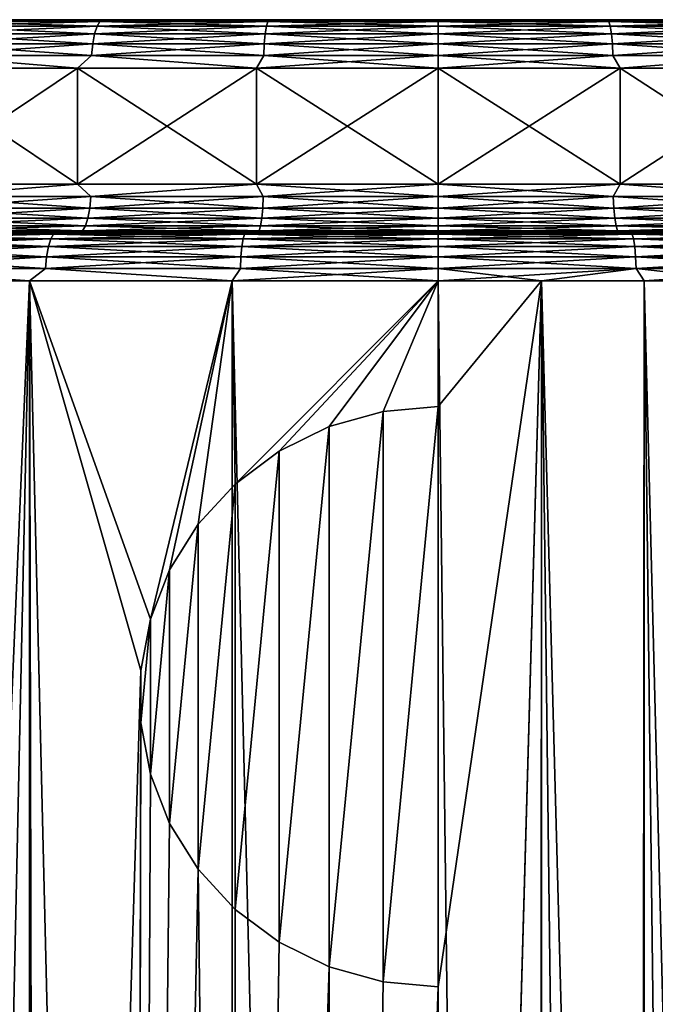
# Model space of a CAD drawing. Header units: metres. Extents: x -139 to 106, y -189 to 40.
# Tile 127 of 256: x -4.33 to 2.24, y -109.09 to -98.91. Entities that reach past the tile are written whole.
import ezdxf

# ---------------------------------------------------------------- set-up
doc = ezdxf.new("R2010")
doc.units = ezdxf.units.M
doc.layers.add('solid_153_ABGANG1_SW0003', color=7, linetype='CONTINUOUS')

msp = doc.modelspace()

# ---------------------------------------------------------------- linework, layer by layer
at = {"layer": 'solid_153_ABGANG1_SW0003'}
for points in [[(-3.501047, -98.925247, 56.083588), (-3.529933, -98.975266, 55.966393), (-5.230462, -98.975266, 56.496296)], [(-5.18766, -98.925247, 56.609158), (-3.501047, -98.925247, 56.083588), (-5.230462, -98.975266, 56.496296)], [(-5.18766, -98.925247, 83.966629), (-5.230462, -98.975266, 84.079491), (-3.529933, -98.975266, 84.609398)], [(-3.501047, -98.925247, 84.492195), (-4.657419, -98.908211, 84.019554), (-5.18766, -98.925247, 83.966629)], [(-5.18766, -98.925247, 56.609158), (-4.657405, -98.908211, 56.556232), (-3.749269, -98.908211, 56.281002)], [(-5.18766, -98.925247, 56.609158), (-3.749269, -98.908211, 56.281002), (-3.501047, -98.925247, 56.083588)], [(-3.501047, -98.925247, 84.492195), (-5.18766, -98.925247, 83.966629), (-3.529933, -98.975266, 84.609398)], [(-4.657405, -98.908211, 56.556232), (-4.657419, -98.908211, 84.019554), (-3.749282, -98.908211, 84.294777)], [(-3.501047, -98.925247, 84.492195), (-3.749282, -98.908211, 84.294777), (-4.657419, -98.908211, 84.019554)], [(-3.749269, -98.908211, 56.281002), (-4.657405, -98.908211, 56.556232), (-3.749282, -98.908211, 84.294777)], [(-3.749269, -98.908211, 56.281002), (-3.749282, -98.908211, 84.294777), (-2.824979, -98.908211, 84.51004)], [(-3.501047, -98.925247, 84.492195), (-2.824979, -98.908211, 84.51004), (-3.749282, -98.908211, 84.294777)], [(-2.824965, -98.908211, 56.065746), (-3.749269, -98.908211, 56.281002), (-2.824979, -98.908211, 84.51004)], [(-3.501047, -98.925247, 56.083588), (-3.749269, -98.908211, 56.281002), (-2.824965, -98.908211, 56.065746)], [(-1.76338, -98.925247, 55.765148), (-1.77793, -98.975266, 55.645325), (-3.529933, -98.975266, 55.966393)], [(-3.501047, -98.925247, 56.083588), (-1.76338, -98.925247, 55.765148), (-3.529933, -98.975266, 55.966393)], [(-3.501047, -98.925247, 84.492195), (-3.529933, -98.975266, 84.609398), (-1.77793, -98.975266, 84.930458)], [(-1.76338, -98.925247, 84.810638), (-2.824979, -98.908211, 84.51004), (-3.501047, -98.925247, 84.492195)], [(-3.501047, -98.925247, 56.083588), (-2.824965, -98.908211, 56.065746), (-1.888432, -98.908211, 55.911392)], [(-3.501047, -98.925247, 56.083588), (-1.888432, -98.908211, 55.911392), (-1.76338, -98.925247, 55.765148)], [(-1.76338, -98.925247, 84.810638), (-3.501047, -98.925247, 84.492195), (-1.77793, -98.975266, 84.930458)], [(-2.824965, -98.908211, 56.065746), (-2.824979, -98.908211, 84.51004), (-1.888443, -98.908211, 84.664391)], [(-1.76338, -98.925247, 84.810638), (-1.888443, -98.908211, 84.664391), (-2.824979, -98.908211, 84.51004)], [(-1.888432, -98.908211, 55.911392), (-2.824965, -98.908211, 56.065746), (-1.888443, -98.908211, 84.664391)], [(-1.888432, -98.908211, 55.911392), (-1.888443, -98.908211, 84.664391), (-0.94499, -98.908211, 84.757065)], [(-1.76338, -98.925247, 84.810638), (-0.94499, -98.908211, 84.757065), (-1.888443, -98.908211, 84.664391)], [(-0.944985, -98.908211, 55.818722), (-1.888432, -98.908211, 55.911392), (-0.94499, -98.908211, 84.757065)], [(-1.76338, -98.925247, 55.765148), (-1.888432, -98.908211, 55.911392), (-0.944985, -98.908211, 55.818722)], [(0, -98.925247, 55.658482), (0, -98.975266, 55.537781), (-1.77793, -98.975266, 55.645325)], [(-1.76338, -98.925247, 55.765148), (0, -98.925247, 55.658482), (-1.77793, -98.975266, 55.645325)], [(-1.76338, -98.925247, 84.810638), (-1.77793, -98.975266, 84.930458), (0, -98.975266, 85.03801)], [(-1.76338, -98.925247, 55.765148), (-0.944985, -98.908211, 55.818722), (0, -98.908211, 55.787891)], [(-1.76338, -98.925247, 55.765148), (0, -98.908211, 55.787891), (0, -98.925247, 55.658482)], [(0, -98.925247, 84.917305), (-0.94499, -98.908211, 84.757065), (-1.76338, -98.925247, 84.810638)], [(0, -98.925247, 84.917305), (-1.76338, -98.925247, 84.810638), (0, -98.975266, 85.03801)], [(-0.944985, -98.908211, 55.818722), (-0.94499, -98.908211, 84.757065), (0, -98.908211, 84.787895)], [(0, -98.925247, 84.917305), (0, -98.908211, 84.787895), (-0.94499, -98.908211, 84.757065)], [(-0.944985, -98.908211, 55.818722), (0, -98.908211, 84.787895), (0, -98.908211, 55.787891)], [(0.944985, -98.908211, 84.757065), (0.94499, -98.908211, 55.818722), (0, -98.908211, 55.787891)], [(0, -98.925247, 55.658482), (0, -98.908211, 55.787891), (0.94499, -98.908211, 55.818722)], [(0, -98.908211, 84.787895), (0.944985, -98.908211, 84.757065), (0, -98.908211, 55.787891)], [(1.76338, -98.925247, 55.765148), (0, -98.925247, 55.658482), (0.94499, -98.908211, 55.818722)], [(1.76338, -98.925247, 84.810638), (0.944985, -98.908211, 84.757065), (0, -98.908211, 84.787895)], [(1.76338, -98.925247, 84.810638), (0, -98.908211, 84.787895), (0, -98.925247, 84.917305)], [(1.76338, -98.925247, 55.765148), (0, -98.975266, 55.537781), (0, -98.925247, 55.658482)], [(1.76338, -98.925247, 55.765148), (1.77793, -98.975266, 55.645325), (0, -98.975266, 55.537781)], [(1.77793, -98.975266, 84.930458), (0, -98.925247, 84.917305), (0, -98.975266, 85.03801)], [(1.76338, -98.925247, 84.810638), (0, -98.925247, 84.917305), (1.77793, -98.975266, 84.930458)], [(0.944985, -98.908211, 84.757065), (1.888432, -98.908211, 84.664398), (0.94499, -98.908211, 55.818722)], [(1.76338, -98.925247, 84.810638), (1.888432, -98.908211, 84.664398), (0.944985, -98.908211, 84.757065)], [(1.888432, -98.908211, 84.664398), (1.888443, -98.908211, 55.911392), (0.94499, -98.908211, 55.818722)], [(1.76338, -98.925247, 55.765148), (0.94499, -98.908211, 55.818722), (1.888443, -98.908211, 55.911392)], [(1.76338, -98.925247, 55.765148), (1.888443, -98.908211, 55.911392), (2.824979, -98.908211, 56.065746)], [(1.76338, -98.925247, 55.765148), (2.824979, -98.908211, 56.065746), (3.501047, -98.925247, 56.083588)], [(3.501047, -98.925247, 84.492195), (1.888432, -98.908211, 84.664398), (1.76338, -98.925247, 84.810638)], [(1.76338, -98.925247, 84.810638), (1.77793, -98.975266, 84.930458), (3.529933, -98.975266, 84.609398)], [(3.501047, -98.925247, 84.492195), (1.76338, -98.925247, 84.810638), (3.529933, -98.975266, 84.609398)], [(1.76338, -98.925247, 55.765148), (3.501047, -98.925247, 56.083588), (1.77793, -98.975266, 55.645325)], [(3.501047, -98.925247, 56.083588), (3.529933, -98.975266, 55.966393), (1.77793, -98.975266, 55.645325)], [(1.888432, -98.908211, 84.664398), (2.824965, -98.908211, 84.51004), (1.888443, -98.908211, 55.911392)], [(3.501047, -98.925247, 84.492195), (2.824965, -98.908211, 84.51004), (1.888432, -98.908211, 84.664398)], [(2.824965, -98.908211, 84.51004), (2.824979, -98.908211, 56.065746), (1.888443, -98.908211, 55.911392)], [(-3.554732, -99.05484, 55.865776), (-3.573751, -99.158546, 55.788616), (-5.295389, -99.158546, 56.3251)], [(-5.267208, -99.05484, 56.399406), (-3.554732, -99.05484, 55.865776), (-5.295389, -99.158546, 56.3251)], [(-5.267208, -99.05484, 84.176376), (-5.295389, -99.158546, 84.250687), (-3.573751, -99.158546, 84.78717)], [(-3.529933, -98.975266, 55.966393), (-3.554732, -99.05484, 55.865776), (-5.267208, -99.05484, 56.399406)], [(-5.230462, -98.975266, 56.496296), (-3.529933, -98.975266, 55.966393), (-5.267208, -99.05484, 56.399406)], [(-5.230462, -98.975266, 84.079491), (-5.267208, -99.05484, 84.176376), (-3.554732, -99.05484, 84.710007)], [(-3.554732, -99.05484, 84.710007), (-5.267208, -99.05484, 84.176376), (-3.573751, -99.158546, 84.78717)], [(-3.529933, -98.975266, 84.609398), (-5.230462, -98.975266, 84.079491), (-3.554732, -99.05484, 84.710007)], [(-1.79042, -99.05484, 55.542454), (-1.799999, -99.158546, 55.463566), (-3.573751, -99.158546, 55.788616)], [(-3.554732, -99.05484, 55.865776), (-1.79042, -99.05484, 55.542454), (-3.573751, -99.158546, 55.788616)], [(-3.554732, -99.05484, 84.710007), (-3.573751, -99.158546, 84.78717), (-1.799999, -99.158546, 85.112221)], [(-1.77793, -98.975266, 55.645325), (-1.79042, -99.05484, 55.542454), (-3.554732, -99.05484, 55.865776)], [(-3.529933, -98.975266, 55.966393), (-1.77793, -98.975266, 55.645325), (-3.554732, -99.05484, 55.865776)], [(-3.529933, -98.975266, 84.609398), (-3.554732, -99.05484, 84.710007), (-1.79042, -99.05484, 85.033333)], [(-1.79042, -99.05484, 85.033333), (-3.554732, -99.05484, 84.710007), (-1.799999, -99.158546, 85.112221)], [(-1.77793, -98.975266, 84.930458), (-3.529933, -98.975266, 84.609398), (-1.79042, -99.05484, 85.033333)], [(0, -99.05484, 55.434155), (0, -99.158546, 55.354683), (-1.799999, -99.158546, 55.463566)], [(-1.79042, -99.05484, 55.542454), (0, -99.05484, 55.434155), (-1.799999, -99.158546, 55.463566)], [(-1.79042, -99.05484, 85.033333), (-1.799999, -99.158546, 85.112221), (0, -99.158546, 85.2211)], [(0, -98.975266, 55.537781), (0, -99.05484, 55.434155), (-1.79042, -99.05484, 55.542454)], [(-1.77793, -98.975266, 55.645325), (0, -98.975266, 55.537781), (-1.79042, -99.05484, 55.542454)], [(-1.77793, -98.975266, 84.930458), (-1.79042, -99.05484, 85.033333), (0, -99.05484, 85.141632)], [(0, -99.05484, 85.141632), (-1.79042, -99.05484, 85.033333), (0, -99.158546, 85.2211)], [(0, -98.975266, 85.03801), (-1.77793, -98.975266, 84.930458), (0, -99.05484, 85.141632)], [(1.77793, -98.975266, 55.645325), (0, -99.05484, 55.434155), (0, -98.975266, 55.537781)], [(1.77793, -98.975266, 55.645325), (1.79042, -99.05484, 55.542454), (0, -99.05484, 55.434155)], [(1.79042, -99.05484, 85.033333), (0, -98.975266, 85.03801), (0, -99.05484, 85.141632)], [(1.77793, -98.975266, 84.930458), (0, -98.975266, 85.03801), (1.79042, -99.05484, 85.033333)], [(1.79042, -99.05484, 55.542454), (0, -99.158546, 55.354683), (0, -99.05484, 55.434155)], [(1.79042, -99.05484, 55.542454), (1.799999, -99.158546, 55.463566), (0, -99.158546, 55.354683)], [(1.799999, -99.158546, 85.112221), (0, -99.05484, 85.141632), (0, -99.158546, 85.2211)], [(1.79042, -99.05484, 85.033333), (0, -99.05484, 85.141632), (1.799999, -99.158546, 85.112221)], [(1.77793, -98.975266, 84.930458), (1.79042, -99.05484, 85.033333), (3.554732, -99.05484, 84.710007)], [(3.529933, -98.975266, 84.609398), (1.77793, -98.975266, 84.930458), (3.554732, -99.05484, 84.710007)], [(1.77793, -98.975266, 55.645325), (3.529933, -98.975266, 55.966393), (1.79042, -99.05484, 55.542454)], [(3.529933, -98.975266, 55.966393), (3.554732, -99.05484, 55.865776), (1.79042, -99.05484, 55.542454)], [(1.79042, -99.05484, 85.033333), (1.799999, -99.158546, 85.112221), (3.573751, -99.158546, 84.78717)], [(3.554732, -99.05484, 84.710007), (1.79042, -99.05484, 85.033333), (3.573751, -99.158546, 84.78717)], [(1.79042, -99.05484, 55.542454), (3.554732, -99.05484, 55.865776), (1.799999, -99.158546, 55.463566)], [(3.554732, -99.05484, 55.865776), (3.573751, -99.158546, 55.788616), (1.799999, -99.158546, 55.463566)], [(-3.573751, -99.158546, 55.788616), (-3.58569, -99.279305, 55.740177), (-5.31308, -99.279305, 56.278454)], [(-5.295389, -99.158546, 56.3251), (-3.573751, -99.158546, 55.788616), (-5.31308, -99.279305, 56.278454)], [(-5.295389, -99.158546, 84.250687), (-5.31308, -99.279305, 84.297333), (-3.58569, -99.279305, 84.835609)], [(-3.573751, -99.158546, 84.78717), (-5.295389, -99.158546, 84.250687), (-3.58569, -99.279305, 84.835609)], [(-1.799999, -99.158546, 55.463566), (-1.806013, -99.279305, 55.41404), (-3.58569, -99.279305, 55.740177)], [(-3.573751, -99.158546, 55.788616), (-1.799999, -99.158546, 55.463566), (-3.58569, -99.279305, 55.740177)], [(-3.573751, -99.158546, 84.78717), (-3.58569, -99.279305, 84.835609), (-1.806013, -99.279305, 85.161751)], [(-1.799999, -99.158546, 85.112221), (-3.573751, -99.158546, 84.78717), (-1.806013, -99.279305, 85.161751)], [(0, -99.158546, 55.354683), (0, -99.279305, 55.304794), (-1.806013, -99.279305, 55.41404)], [(-1.799999, -99.158546, 55.463566), (0, -99.158546, 55.354683), (-1.806013, -99.279305, 55.41404)], [(-1.799999, -99.158546, 85.112221), (-1.806013, -99.279305, 85.161751), (0, -99.279305, 85.270988)], [(0, -99.158546, 85.2211), (-1.799999, -99.158546, 85.112221), (0, -99.279305, 85.270988)], [(1.799999, -99.158546, 55.463566), (0, -99.279305, 55.304794), (0, -99.158546, 55.354683)], [(1.799999, -99.158546, 55.463566), (1.806013, -99.279305, 55.41404), (0, -99.279305, 55.304794)], [(1.806013, -99.279305, 85.161751), (0, -99.158546, 85.2211), (0, -99.279305, 85.270988)], [(1.799999, -99.158546, 85.112221), (0, -99.158546, 85.2211), (1.806013, -99.279305, 85.161751)], [(1.799999, -99.158546, 85.112221), (1.806013, -99.279305, 85.161751), (3.58569, -99.279305, 84.835609)], [(3.573751, -99.158546, 84.78717), (1.799999, -99.158546, 85.112221), (3.58569, -99.279305, 84.835609)], [(1.799999, -99.158546, 55.463566), (3.573751, -99.158546, 55.788616), (1.806013, -99.279305, 55.41404)], [(3.573751, -99.158546, 55.788616), (3.58569, -99.279305, 55.740177), (1.806013, -99.279305, 55.41404)], [(-5.31308, -99.279305, 56.278454), (-3.730328, -99.408211, 55.75914), (-5.521844, -99.408211, 56.341236)], [(-5.31308, -99.279305, 84.297333), (-5.521844, -99.408211, 84.23455), (-3.730328, -99.408211, 84.816643)], [(-5.31308, -99.279305, 56.278454), (-3.58569, -99.279305, 55.740177), (-3.730328, -99.408211, 55.75914)], [(-3.58569, -99.279305, 84.835609), (-5.31308, -99.279305, 84.297333), (-3.730328, -99.408211, 84.816643)], [(-3.58569, -99.279305, 55.740177), (-1.879986, -99.408211, 55.40617), (-3.730328, -99.408211, 55.75914)], [(-3.58569, -99.279305, 84.835609), (-3.730328, -99.408211, 84.816643), (-1.879986, -99.408211, 85.169617)], [(-3.58569, -99.279305, 55.740177), (-1.806013, -99.279305, 55.41404), (-1.879986, -99.408211, 55.40617)], [(-1.806013, -99.279305, 85.161751), (-3.58569, -99.279305, 84.835609), (-1.879986, -99.408211, 85.169617)], [(-1.806013, -99.279305, 85.161751), (-1.879986, -99.408211, 85.169617), (0, -99.408211, 85.287895)], [(0, -99.279305, 55.304794), (0, -99.408211, 55.287891), (-1.879986, -99.408211, 55.40617)], [(-1.806013, -99.279305, 55.41404), (0, -99.279305, 55.304794), (-1.879986, -99.408211, 55.40617)], [(0, -99.279305, 85.270988), (-1.806013, -99.279305, 85.161751), (0, -99.408211, 85.287895)], [(0, -99.279305, 85.270988), (0, -99.408211, 85.287895), (1.879986, -99.408211, 85.169617)], [(1.806013, -99.279305, 85.161751), (0, -99.279305, 85.270988), (1.879986, -99.408211, 85.169617)], [(1.806013, -99.279305, 55.41404), (1.879986, -99.408211, 55.40617), (0, -99.408211, 55.287891)], [(1.806013, -99.279305, 55.41404), (0, -99.408211, 55.287891), (0, -99.279305, 55.304794)], [(3.58569, -99.279305, 84.835609), (1.806013, -99.279305, 85.161751), (1.879986, -99.408211, 85.169617)], [(1.806013, -99.279305, 55.41404), (3.58569, -99.279305, 55.740177), (1.879986, -99.408211, 55.40617)], [(3.58569, -99.279305, 84.835609), (1.879986, -99.408211, 85.169617), (3.730328, -99.408211, 84.816643)], [(3.58569, -99.279305, 55.740177), (3.730328, -99.408211, 55.75914), (1.879986, -99.408211, 55.40617)], [(-5.521844, -100.608208, 56.341236), (-5.521844, -99.408211, 56.341236), (-3.730328, -99.408211, 55.75914)], [(-3.730327, -100.608208, 55.75914), (-5.521844, -100.608208, 56.341236), (-3.730328, -99.408211, 55.75914)], [(-3.730328, -100.608208, 84.816643), (-3.730328, -99.408211, 84.816643), (-5.521844, -99.408211, 84.23455)], [(-5.521844, -100.608208, 84.23455), (-3.730328, -100.608208, 84.816643), (-5.521844, -99.408211, 84.23455)], [(-3.730327, -100.608208, 55.75914), (-3.730328, -99.408211, 55.75914), (-1.879986, -99.408211, 55.40617)], [(-1.879986, -100.608208, 85.169617), (-1.879986, -99.408211, 85.169617), (-3.730328, -99.408211, 84.816643)], [(-3.730328, -100.608208, 84.816643), (-1.879986, -100.608208, 85.169617), (-3.730328, -99.408211, 84.816643)], [(-1.879986, -100.608208, 55.40617), (-3.730327, -100.608208, 55.75914), (-1.879986, -99.408211, 55.40617)], [(-1.879986, -99.408211, 85.169617), (0, -100.608208, 85.287895), (0, -99.408211, 85.287895)], [(-1.879986, -100.608208, 85.169617), (0, -100.608208, 85.287895), (-1.879986, -99.408211, 85.169617)], [(-1.879986, -100.608208, 55.40617), (0, -99.408211, 55.287891), (0, -100.608208, 55.287891)], [(-1.879986, -100.608208, 55.40617), (-1.879986, -99.408211, 55.40617), (0, -99.408211, 55.287891)], [(1.879986, -100.608208, 85.169617), (0, -99.408211, 85.287895), (0, -100.608208, 85.287895)], [(1.879986, -100.608208, 85.169617), (1.879986, -99.408211, 85.169617), (0, -99.408211, 85.287895)], [(0, -100.608208, 55.287891), (0, -99.408211, 55.287891), (1.879986, -99.408211, 55.40617)], [(1.879986, -100.608208, 55.40617), (0, -100.608208, 55.287891), (1.879986, -99.408211, 55.40617)], [(3.730327, -100.608208, 84.816643), (3.730328, -99.408211, 84.816643), (1.879986, -99.408211, 85.169617)], [(1.879986, -100.608208, 85.169617), (3.730327, -100.608208, 84.816643), (1.879986, -99.408211, 85.169617)], [(1.879986, -100.608208, 55.40617), (1.879986, -99.408211, 55.40617), (3.730328, -99.408211, 55.75914)], [(3.730328, -100.608208, 55.75914), (1.879986, -100.608208, 55.40617), (3.730328, -99.408211, 55.75914)], [(-5.325067, -100.737114, 84.328941), (-3.730328, -100.608208, 84.816643), (-5.521844, -100.608208, 84.23455)], [(-5.325067, -100.737114, 56.246845), (-5.521844, -100.608208, 56.341236), (-3.730327, -100.608208, 55.75914)], [(-3.59378, -100.737114, 84.868431), (-3.730328, -100.608208, 84.816643), (-5.325067, -100.737114, 84.328941)], [(-5.325067, -100.737114, 56.246845), (-3.730327, -100.608208, 55.75914), (-3.59378, -100.737114, 55.707355)], [(-3.59378, -100.737114, 84.868431), (-1.879986, -100.608208, 85.169617), (-3.730328, -100.608208, 84.816643)], [(-3.59378, -100.737114, 55.707355), (-3.730327, -100.608208, 55.75914), (-1.879986, -100.608208, 55.40617)], [(-1.810087, -100.737114, 85.195305), (-1.879986, -100.608208, 85.169617), (-3.59378, -100.737114, 84.868431)], [(-3.59378, -100.737114, 55.707355), (-1.879986, -100.608208, 55.40617), (-1.810087, -100.737114, 55.380482)], [(0, -100.737114, 85.304794), (0, -100.608208, 85.287895), (-1.879986, -100.608208, 85.169617)], [(-1.810087, -100.737114, 55.380482), (-1.879986, -100.608208, 55.40617), (0, -100.608208, 55.287891)], [(0, -100.737114, 85.304794), (-1.879986, -100.608208, 85.169617), (-1.810087, -100.737114, 85.195305)], [(-1.810087, -100.737114, 55.380482), (0, -100.608208, 55.287891), (0, -100.737114, 55.270992)], [(1.810087, -100.737114, 85.195305), (1.879986, -100.608208, 85.169617), (0, -100.608208, 85.287895)], [(1.810087, -100.737114, 85.195305), (0, -100.608208, 85.287895), (0, -100.737114, 85.304794)], [(0, -100.737114, 55.270992), (0, -100.608208, 55.287891), (1.879986, -100.608208, 55.40617)], [(1.810087, -100.737114, 55.380482), (0, -100.737114, 55.270992), (1.879986, -100.608208, 55.40617)], [(1.810087, -100.737114, 55.380482), (1.879986, -100.608208, 55.40617), (3.59378, -100.737114, 55.707355)], [(3.59378, -100.737114, 84.868431), (1.879986, -100.608208, 85.169617), (1.810087, -100.737114, 85.195305)], [(3.59378, -100.737114, 55.707355), (1.879986, -100.608208, 55.40617), (3.730328, -100.608208, 55.75914)], [(3.59378, -100.737114, 84.868431), (3.730327, -100.608208, 84.816643), (1.879986, -100.608208, 85.169617)], [(-3.59378, -100.737114, 55.707355), (-3.605719, -100.857872, 55.658916), (-5.342758, -100.857872, 56.200199)], [(-5.325067, -100.737114, 56.246845), (-3.59378, -100.737114, 55.707355), (-5.342758, -100.857872, 56.200199)], [(-5.325067, -100.737114, 84.328941), (-5.342758, -100.857872, 84.375587), (-3.605719, -100.857872, 84.91687)], [(-3.59378, -100.737114, 84.868431), (-5.325067, -100.737114, 84.328941), (-3.605719, -100.857872, 84.91687)], [(-1.810087, -100.737114, 55.380482), (-1.816101, -100.857872, 55.330956), (-3.605719, -100.857872, 55.658916)], [(-3.59378, -100.737114, 55.707355), (-1.810087, -100.737114, 55.380482), (-3.605719, -100.857872, 55.658916)], [(-3.59378, -100.737114, 84.868431), (-3.605719, -100.857872, 84.91687), (-1.816101, -100.857872, 85.244827)], [(-1.810087, -100.737114, 85.195305), (-3.59378, -100.737114, 84.868431), (-1.816101, -100.857872, 85.244827)], [(0, -100.737114, 55.270992), (0, -100.857872, 55.221104), (-1.816101, -100.857872, 55.330956)], [(-1.810087, -100.737114, 55.380482), (0, -100.737114, 55.270992), (-1.816101, -100.857872, 55.330956)], [(-1.810087, -100.737114, 85.195305), (-1.816101, -100.857872, 85.244827), (0, -100.857872, 85.354683)], [(0, -100.737114, 85.304794), (-1.810087, -100.737114, 85.195305), (0, -100.857872, 85.354683)], [(1.810087, -100.737114, 55.380482), (0, -100.857872, 55.221104), (0, -100.737114, 55.270992)], [(1.810087, -100.737114, 55.380482), (1.816101, -100.857872, 55.330956), (0, -100.857872, 55.221104)], [(1.816101, -100.857872, 85.244827), (0, -100.737114, 85.304794), (0, -100.857872, 85.354683)], [(1.810087, -100.737114, 85.195305), (0, -100.737114, 85.304794), (1.816101, -100.857872, 85.244827)], [(1.810087, -100.737114, 85.195305), (1.816101, -100.857872, 85.244827), (3.605719, -100.857872, 84.91687)], [(3.59378, -100.737114, 84.868431), (1.810087, -100.737114, 85.195305), (3.605719, -100.857872, 84.91687)], [(1.810087, -100.737114, 55.380482), (3.59378, -100.737114, 55.707355), (1.816101, -100.857872, 55.330956)], [(3.59378, -100.737114, 55.707355), (3.605719, -100.857872, 55.658916), (1.816101, -100.857872, 55.330956)], [(-3.605719, -100.857872, 55.658916), (-3.624738, -100.961578, 55.581753), (-5.370938, -100.961578, 56.125893)], [(-5.342758, -100.857872, 56.200199), (-3.605719, -100.857872, 55.658916), (-5.370938, -100.961578, 56.125893)], [(-5.342758, -100.857872, 84.375587), (-5.370938, -100.961578, 84.44989), (-3.624738, -100.961578, 84.994034)], [(-3.605719, -100.857872, 84.91687), (-5.342758, -100.857872, 84.375587), (-3.624738, -100.961578, 84.994034)], [(-1.816101, -100.857872, 55.330956), (-1.82568, -100.961578, 55.252064), (-3.624738, -100.961578, 55.581753)], [(-3.605719, -100.857872, 55.658916), (-1.816101, -100.857872, 55.330956), (-3.624738, -100.961578, 55.581753)], [(-3.605719, -100.857872, 84.91687), (-3.624738, -100.961578, 84.994034), (-1.82568, -100.961578, 85.323723)], [(-1.816101, -100.857872, 85.244827), (-3.605719, -100.857872, 84.91687), (-1.82568, -100.961578, 85.323723)], [(0, -100.857872, 55.221104), (0, -100.961578, 55.141632), (-1.82568, -100.961578, 55.252064)], [(-1.816101, -100.857872, 55.330956), (0, -100.857872, 55.221104), (-1.82568, -100.961578, 55.252064)], [(-1.816101, -100.857872, 85.244827), (-1.82568, -100.961578, 85.323723), (0, -100.961578, 85.434151)], [(0, -100.857872, 85.354683), (-1.816101, -100.857872, 85.244827), (0, -100.961578, 85.434151)], [(1.816101, -100.857872, 55.330956), (0, -100.961578, 55.141632), (0, -100.857872, 55.221104)], [(1.816101, -100.857872, 55.330956), (1.82568, -100.961578, 55.252064), (0, -100.961578, 55.141632)], [(1.82568, -100.961578, 85.323723), (0, -100.857872, 85.354683), (0, -100.961578, 85.434151)], [(1.816101, -100.857872, 85.244827), (0, -100.857872, 85.354683), (1.82568, -100.961578, 85.323723)], [(1.816101, -100.857872, 85.244827), (1.82568, -100.961578, 85.323723), (3.624738, -100.961578, 84.994034)], [(3.605719, -100.857872, 84.91687), (1.816101, -100.857872, 85.244827), (3.624738, -100.961578, 84.994034)], [(1.816101, -100.857872, 55.330956), (3.605719, -100.857872, 55.658916), (1.82568, -100.961578, 55.252064)], [(3.605719, -100.857872, 55.658916), (3.624738, -100.961578, 55.581753), (1.82568, -100.961578, 55.252064)], [(-3.624738, -100.961578, 55.581753), (-3.649537, -101.041153, 55.48114), (-5.407684, -101.041153, 56.028999)], [(-5.370938, -100.961578, 56.125893), (-3.624738, -100.961578, 55.581753), (-5.407684, -101.041153, 56.028999)], [(-5.370938, -100.961578, 84.44989), (-5.407684, -101.041153, 84.546783), (-3.649537, -101.041153, 85.094643)], [(-3.624738, -100.961578, 84.994034), (-5.370938, -100.961578, 84.44989), (-3.649537, -101.041153, 85.094643)], [(-1.82568, -100.961578, 55.252064), (-1.838171, -101.041153, 55.149197), (-3.649537, -101.041153, 55.48114)], [(-3.624738, -100.961578, 55.581753), (-1.82568, -100.961578, 55.252064), (-3.649537, -101.041153, 55.48114)], [(-3.624738, -100.961578, 84.994034), (-3.649537, -101.041153, 85.094643), (-1.838171, -101.041153, 85.42659)], [(-1.82568, -100.961578, 85.323723), (-3.624738, -100.961578, 84.994034), (-1.838171, -101.041153, 85.42659)], [(0, -100.961578, 55.141632), (0, -101.041153, 55.038006), (-1.838171, -101.041153, 55.149197)], [(-1.82568, -100.961578, 55.252064), (0, -100.961578, 55.141632), (-1.838171, -101.041153, 55.149197)], [(-1.82568, -100.961578, 85.323723), (-1.838171, -101.041153, 85.42659), (0, -101.041153, 85.537781)], [(0, -100.961578, 85.434151), (-1.82568, -100.961578, 85.323723), (0, -101.041153, 85.537781)], [(1.82568, -100.961578, 55.252064), (0, -101.041153, 55.038006), (0, -100.961578, 55.141632)], [(1.82568, -100.961578, 55.252064), (1.838171, -101.041153, 55.149197), (0, -101.041153, 55.038006)], [(1.838171, -101.041153, 85.42659), (0, -100.961578, 85.434151), (0, -101.041153, 85.537781)], [(1.82568, -100.961578, 85.323723), (0, -100.961578, 85.434151), (1.838171, -101.041153, 85.42659)], [(1.82568, -100.961578, 85.323723), (1.838171, -101.041153, 85.42659), (3.649537, -101.041153, 85.094643)], [(3.624738, -100.961578, 84.994034), (1.82568, -100.961578, 85.323723), (3.649537, -101.041153, 85.094643)], [(1.82568, -100.961578, 55.252064), (3.624738, -100.961578, 55.581753), (1.838171, -101.041153, 55.149197)], [(3.624738, -100.961578, 55.581753), (3.649537, -101.041153, 55.48114), (1.838171, -101.041153, 55.149197)], [(-5.450487, -101.091171, 55.916142), (-3.850898, -101.108208, 55.27388), (-5.702541, -101.108208, 55.875015)], [(-5.450487, -101.091171, 84.659645), (-5.702473, -101.108208, 84.700798), (-3.850832, -101.108208, 85.301926)], [(-3.649537, -101.041153, 55.48114), (-3.678423, -101.091171, 55.363945), (-5.450487, -101.091171, 55.916142)], [(-5.407684, -101.041153, 56.028999), (-3.649537, -101.041153, 55.48114), (-5.450487, -101.091171, 55.916142)], [(-5.407684, -101.041153, 84.546783), (-5.450487, -101.091171, 84.659645), (-3.678423, -101.091171, 85.211845)], [(-5.450487, -101.091171, 55.916142), (-3.678423, -101.091171, 55.363945), (-3.850898, -101.108208, 55.27388)], [(-3.678423, -101.091171, 85.211845), (-5.450487, -101.091171, 84.659645), (-3.850832, -101.108208, 85.301926)], [(-3.649537, -101.041153, 85.094643), (-5.407684, -101.041153, 84.546783), (-3.678423, -101.091171, 85.211845)], [(-3.678423, -101.091171, 55.363945), (-1.938241, -101.108208, 54.909557), (-3.850898, -101.108208, 55.27388)], [(-3.678423, -101.091171, 85.211845), (-3.850832, -101.108208, 85.301926), (-1.938192, -101.108208, 85.666237)], [(-1.838171, -101.041153, 55.149197), (-1.85272, -101.091171, 55.029373), (-3.678423, -101.091171, 55.363945)], [(-3.649537, -101.041153, 55.48114), (-1.838171, -101.041153, 55.149197), (-3.678423, -101.091171, 55.363945)], [(-3.649537, -101.041153, 85.094643), (-3.678423, -101.091171, 85.211845), (-1.85272, -101.091171, 85.546417)], [(-3.678423, -101.091171, 55.363945), (-1.85272, -101.091171, 55.029373), (-1.938241, -101.108208, 54.909557)], [(-1.85272, -101.091171, 85.546417), (-3.678423, -101.091171, 85.211845), (-1.938192, -101.108208, 85.666237)], [(-1.838171, -101.041153, 85.42659), (-3.649537, -101.041153, 85.094643), (-1.85272, -101.091171, 85.546417)], [(0, -101.091171, 54.917301), (0, -101.108208, 54.787891), (-1.938241, -101.108208, 54.909557)], [(-1.85272, -101.091171, 55.029373), (0, -101.091171, 54.917301), (-1.938241, -101.108208, 54.909557)], [(-1.85272, -101.091171, 85.546417), (-1.938192, -101.108208, 85.666237), (0, -101.108208, 85.787895)], [(0, -101.041153, 55.038006), (0, -101.091171, 54.917301), (-1.85272, -101.091171, 55.029373)], [(-1.838171, -101.041153, 55.149197), (0, -101.041153, 55.038006), (-1.85272, -101.091171, 55.029373)], [(-1.838171, -101.041153, 85.42659), (-1.85272, -101.091171, 85.546417), (0, -101.091171, 85.658485)], [(0, -101.091171, 85.658485), (-1.85272, -101.091171, 85.546417), (0, -101.108208, 85.787895)], [(0, -101.041153, 85.537781), (-1.838171, -101.041153, 85.42659), (0, -101.091171, 85.658485)], [(1.838171, -101.041153, 55.149197), (0, -101.091171, 54.917301), (0, -101.041153, 55.038006)], [(1.838171, -101.041153, 55.149197), (1.85272, -101.091171, 55.029373), (0, -101.091171, 54.917301)], [(1.85272, -101.091171, 85.546417), (0, -101.041153, 85.537781), (0, -101.091171, 85.658485)], [(1.838171, -101.041153, 85.42659), (0, -101.041153, 85.537781), (1.85272, -101.091171, 85.546417)], [(0, -101.091171, 85.658485), (0, -101.108208, 85.787895), (1.938241, -101.108208, 85.666229)], [(1.85272, -101.091171, 85.546417), (0, -101.091171, 85.658485), (1.938241, -101.108208, 85.666229)], [(1.85272, -101.091171, 55.029373), (1.938192, -101.108208, 54.90955), (0, -101.108208, 54.787891)], [(1.85272, -101.091171, 55.029373), (0, -101.108208, 54.787891), (0, -101.091171, 54.917301)], [(1.838171, -101.041153, 85.42659), (1.85272, -101.091171, 85.546417), (3.678423, -101.091171, 85.211845)], [(3.649537, -101.041153, 85.094643), (1.838171, -101.041153, 85.42659), (3.678423, -101.091171, 85.211845)], [(1.838171, -101.041153, 55.149197), (3.649537, -101.041153, 55.48114), (1.85272, -101.091171, 55.029373)], [(3.649537, -101.041153, 55.48114), (3.678423, -101.091171, 55.363945), (1.85272, -101.091171, 55.029373)], [(3.678423, -101.091171, 85.211845), (1.85272, -101.091171, 85.546417), (1.938241, -101.108208, 85.666229)], [(1.85272, -101.091171, 55.029373), (3.678423, -101.091171, 55.363945), (1.938192, -101.108208, 54.90955)], [(3.678423, -101.091171, 55.363945), (3.850832, -101.108208, 55.273865), (1.938192, -101.108208, 54.90955)], [(3.678423, -101.091171, 85.211845), (1.938241, -101.108208, 85.666229), (3.850898, -101.108208, 85.301903)], [(-5.702473, -101.108208, 84.700798), (-6.07651, -101.108208, 85.628235), (-4.105157, -101.108208, 86.269058)], [(-5.89687, -101.125244, 85.836662), (-4.105157, -101.108208, 86.269058), (-6.07651, -101.108208, 85.628235)], [(-5.702541, -101.108208, 55.875015), (-4.105102, -101.108208, 54.306713), (-6.076448, -101.108208, 54.947529)], [(-5.89687, -101.125244, 54.739124), (-6.076448, -101.108208, 54.947529), (-4.105102, -101.108208, 54.306713)], [(-4.008564, -101.175262, 54.024506), (-4.033364, -101.254845, 53.923893), (-5.976418, -101.254845, 54.529373)], [(-5.939672, -101.175262, 54.626266), (-4.008564, -101.175262, 54.024506), (-5.976418, -101.254845, 54.529373)], [(-5.939672, -101.175262, 85.949524), (-5.976418, -101.254845, 86.04641), (-4.033364, -101.254845, 86.651894)], [(-3.979678, -101.125244, 54.141705), (-4.008564, -101.175262, 54.024506), (-5.939672, -101.175262, 54.626266)], [(-5.89687, -101.125244, 54.739124), (-3.979678, -101.125244, 54.141705), (-5.939672, -101.175262, 54.626266)], [(-5.89687, -101.125244, 85.836662), (-5.939672, -101.175262, 85.949524), (-4.008564, -101.175262, 86.551277)], [(-4.008564, -101.175262, 86.551277), (-5.939672, -101.175262, 85.949524), (-4.033364, -101.254845, 86.651894)], [(-3.979678, -101.125244, 86.434082), (-4.105157, -101.108208, 86.269058), (-5.89687, -101.125244, 85.836662)], [(-5.89687, -101.125244, 54.739124), (-4.105102, -101.108208, 54.306713), (-3.979678, -101.125244, 54.141705)], [(-3.979678, -101.125244, 86.434082), (-5.89687, -101.125244, 85.836662), (-4.008564, -101.175262, 86.551277)], [(-5.702541, -101.108208, 55.875015), (-3.850898, -101.108208, 55.27388), (-4.105102, -101.108208, 54.306713)], [(-3.850832, -101.108208, 85.301926), (-5.702473, -101.108208, 84.700798), (-4.105157, -101.108208, 86.269058)], [(-3.850832, -101.108208, 85.301926), (-4.105157, -101.108208, 86.269058), (-2.068774, -101.108208, 86.657684)], [(-3.979678, -101.125244, 86.434082), (-2.068774, -101.108208, 86.657684), (-4.105157, -101.108208, 86.269058)], [(-3.850898, -101.108208, 55.27388), (-2.068748, -101.108208, 53.918095), (-4.105102, -101.108208, 54.306713)], [(-3.979678, -101.125244, 54.141705), (-4.105102, -101.108208, 54.306713), (-2.068748, -101.108208, 53.918095)], [(-2.019003, -101.175262, 53.659908), (-2.031494, -101.254845, 53.557037), (-4.033364, -101.254845, 53.923893)], [(-4.008564, -101.175262, 54.024506), (-2.019003, -101.175262, 53.659908), (-4.033364, -101.254845, 53.923893)], [(-4.008564, -101.175262, 86.551277), (-4.033364, -101.254845, 86.651894), (-2.031494, -101.254845, 87.018745)], [(-2.004454, -101.125244, 53.779732), (-2.019003, -101.175262, 53.659908), (-4.008564, -101.175262, 54.024506)], [(-3.979678, -101.125244, 54.141705), (-2.004454, -101.125244, 53.779732), (-4.008564, -101.175262, 54.024506)], [(-3.979678, -101.125244, 86.434082), (-4.008564, -101.175262, 86.551277), (-2.019003, -101.175262, 86.915878)], [(-2.019003, -101.175262, 86.915878), (-4.008564, -101.175262, 86.551277), (-2.031494, -101.254845, 87.018745)], [(-2.004454, -101.125244, 86.796059), (-2.068774, -101.108208, 86.657684), (-3.979678, -101.125244, 86.434082)], [(-3.979678, -101.125244, 54.141705), (-2.068748, -101.108208, 53.918095), (-2.004454, -101.125244, 53.779732)], [(-2.004454, -101.125244, 86.796059), (-3.979678, -101.125244, 86.434082), (-2.019003, -101.175262, 86.915878)], [(-3.850898, -101.108208, 55.27388), (-1.938241, -101.108208, 54.909557), (-2.068748, -101.108208, 53.918095)], [(-1.938192, -101.108208, 85.666237), (-3.850832, -101.108208, 85.301926), (-2.068774, -101.108208, 86.657684)], [(-1.938192, -101.108208, 85.666237), (-2.068774, -101.108208, 86.657684), (0, -101.108208, 86.787895)], [(0, -101.125244, 86.917305), (0, -101.108208, 86.787895), (-2.068774, -101.108208, 86.657684)], [(0, -101.125244, 86.917305), (-2.068774, -101.108208, 86.657684), (-2.004454, -101.125244, 86.796059)], [(0, -101.108208, 54.787891), (0, -101.108208, 53.787891), (-2.068748, -101.108208, 53.918095)], [(-2.004454, -101.125244, 53.779732), (-2.068748, -101.108208, 53.918095), (0, -101.108208, 53.787891)], [(-1.938241, -101.108208, 54.909557), (0, -101.108208, 54.787891), (-2.068748, -101.108208, 53.918095)], [(0, -101.175262, 53.537781), (0, -101.254845, 53.434155), (-2.031494, -101.254845, 53.557037)], [(-2.019003, -101.175262, 53.659908), (0, -101.175262, 53.537781), (-2.031494, -101.254845, 53.557037)], [(-2.019003, -101.175262, 86.915878), (-2.031494, -101.254845, 87.018745), (0, -101.254845, 87.141632)], [(0, -101.125244, 53.658482), (0, -101.175262, 53.537781), (-2.019003, -101.175262, 53.659908)], [(-2.004454, -101.125244, 53.779732), (0, -101.125244, 53.658482), (-2.019003, -101.175262, 53.659908)], [(-2.004454, -101.125244, 86.796059), (-2.019003, -101.175262, 86.915878), (0, -101.175262, 87.03801)], [(0, -101.175262, 87.03801), (-2.019003, -101.175262, 86.915878), (0, -101.254845, 87.141632)], [(-2.004454, -101.125244, 53.779732), (0, -101.108208, 53.787891), (0, -101.125244, 53.658482)], [(0, -101.125244, 86.917305), (-2.004454, -101.125244, 86.796059), (0, -101.175262, 87.03801)], [(-1.938192, -101.108208, 85.666237), (0, -101.108208, 86.787895), (0, -101.108208, 85.787895)], [(1.938192, -101.108208, 54.90955), (2.068774, -101.108208, 53.918098), (0, -101.108208, 53.787891)], [(0, -101.125244, 53.658482), (0, -101.108208, 53.787891), (2.068774, -101.108208, 53.918098)], [(0, -101.108208, 54.787891), (1.938192, -101.108208, 54.90955), (0, -101.108208, 53.787891)], [(2.004454, -101.125244, 53.779732), (0, -101.125244, 53.658482), (2.068774, -101.108208, 53.918098)], [(0, -101.108208, 85.787895), (0, -101.108208, 86.787895), (2.068748, -101.108208, 86.657692)], [(2.004454, -101.125244, 86.796059), (2.068748, -101.108208, 86.657692), (0, -101.108208, 86.787895)], [(1.938241, -101.108208, 85.666229), (0, -101.108208, 85.787895), (2.068748, -101.108208, 86.657692)], [(2.004454, -101.125244, 86.796059), (0, -101.108208, 86.787895), (0, -101.125244, 86.917305)], [(2.004454, -101.125244, 53.779732), (0, -101.175262, 53.537781), (0, -101.125244, 53.658482)], [(2.004454, -101.125244, 53.779732), (2.019003, -101.175262, 53.659908), (0, -101.175262, 53.537781)], [(2.019003, -101.175262, 86.915878), (0, -101.125244, 86.917305), (0, -101.175262, 87.03801)], [(2.004454, -101.125244, 86.796059), (0, -101.125244, 86.917305), (2.019003, -101.175262, 86.915878)], [(2.019003, -101.175262, 53.659908), (0, -101.254845, 53.434155), (0, -101.175262, 53.537781)], [(2.019003, -101.175262, 53.659908), (2.031494, -101.254845, 53.557037), (0, -101.254845, 53.434155)], [(2.031494, -101.254845, 87.018745), (0, -101.175262, 87.03801), (0, -101.254845, 87.141632)], [(2.019003, -101.175262, 86.915878), (0, -101.175262, 87.03801), (2.031494, -101.254845, 87.018745)], [(1.938192, -101.108208, 54.90955), (3.850832, -101.108208, 55.273865), (2.068774, -101.108208, 53.918098)], [(3.850898, -101.108208, 85.301903), (1.938241, -101.108208, 85.666229), (2.068748, -101.108208, 86.657692)], [(2.004454, -101.125244, 53.779732), (2.068774, -101.108208, 53.918098), (3.979678, -101.125244, 54.141705)], [(3.979678, -101.125244, 86.434082), (2.068748, -101.108208, 86.657692), (2.004454, -101.125244, 86.796059)], [(2.004454, -101.125244, 86.796059), (2.019003, -101.175262, 86.915878), (4.008564, -101.175262, 86.551277)], [(3.979678, -101.125244, 86.434082), (2.004454, -101.125244, 86.796059), (4.008564, -101.175262, 86.551277)], [(2.004454, -101.125244, 53.779732), (3.979678, -101.125244, 54.141705), (2.019003, -101.175262, 53.659908)], [(3.979678, -101.125244, 54.141705), (4.008564, -101.175262, 54.024506), (2.019003, -101.175262, 53.659908)], [(2.019003, -101.175262, 86.915878), (2.031494, -101.254845, 87.018745), (4.033364, -101.254845, 86.651894)], [(4.008564, -101.175262, 86.551277), (2.019003, -101.175262, 86.915878), (4.033364, -101.254845, 86.651894)], [(2.019003, -101.175262, 53.659908), (4.008564, -101.175262, 54.024506), (2.031494, -101.254845, 53.557037)], [(4.008564, -101.175262, 54.024506), (4.033364, -101.254845, 53.923893), (2.031494, -101.254845, 53.557037)], [(3.850898, -101.108208, 85.301903), (2.068748, -101.108208, 86.657692), (4.105102, -101.108208, 86.269073)], [(3.979678, -101.125244, 86.434082), (4.105102, -101.108208, 86.269073), (2.068748, -101.108208, 86.657692)], [(3.850832, -101.108208, 55.273865), (4.105157, -101.108208, 54.306728), (2.068774, -101.108208, 53.918098)], [(3.979678, -101.125244, 54.141705), (2.068774, -101.108208, 53.918098), (4.105157, -101.108208, 54.306728)], [(-4.033364, -101.254845, 53.923893), (-4.052382, -101.358551, 53.846733), (-6.004599, -101.358551, 54.455067)], [(-5.976418, -101.254845, 54.529373), (-4.033364, -101.254845, 53.923893), (-6.004599, -101.358551, 54.455067)], [(-5.976418, -101.254845, 86.04641), (-6.004599, -101.358551, 86.12072), (-4.052382, -101.358551, 86.729057)], [(-4.033364, -101.254845, 86.651894), (-5.976418, -101.254845, 86.04641), (-4.052382, -101.358551, 86.729057)], [(-2.031494, -101.254845, 53.557037), (-2.041073, -101.358551, 53.478146), (-4.052382, -101.358551, 53.846733)], [(-4.033364, -101.254845, 53.923893), (-2.031494, -101.254845, 53.557037), (-4.052382, -101.358551, 53.846733)], [(-4.033364, -101.254845, 86.651894), (-4.052382, -101.358551, 86.729057), (-2.041073, -101.358551, 87.097641)], [(-2.031494, -101.254845, 87.018745), (-4.033364, -101.254845, 86.651894), (-2.041073, -101.358551, 87.097641)], [(0, -101.254845, 53.434155), (0, -101.358551, 53.354683), (-2.041073, -101.358551, 53.478146)], [(-2.031494, -101.254845, 53.557037), (0, -101.254845, 53.434155), (-2.041073, -101.358551, 53.478146)], [(-2.031494, -101.254845, 87.018745), (-2.041073, -101.358551, 87.097641), (0, -101.358551, 87.2211)], [(0, -101.254845, 87.141632), (-2.031494, -101.254845, 87.018745), (0, -101.358551, 87.2211)], [(2.031494, -101.254845, 53.557037), (0, -101.358551, 53.354683), (0, -101.254845, 53.434155)], [(2.031494, -101.254845, 53.557037), (2.041073, -101.358551, 53.478146), (0, -101.358551, 53.354683)], [(2.041073, -101.358551, 87.097641), (0, -101.254845, 87.141632), (0, -101.358551, 87.2211)], [(2.031494, -101.254845, 87.018745), (0, -101.254845, 87.141632), (2.041073, -101.358551, 87.097641)], [(2.031494, -101.254845, 87.018745), (2.041073, -101.358551, 87.097641), (4.052382, -101.358551, 86.729057)], [(4.033364, -101.254845, 86.651894), (2.031494, -101.254845, 87.018745), (4.052382, -101.358551, 86.729057)], [(2.031494, -101.254845, 53.557037), (4.033364, -101.254845, 53.923893), (2.041073, -101.358551, 53.478146)], [(4.033364, -101.254845, 53.923893), (4.052382, -101.358551, 53.846733), (2.041073, -101.358551, 53.478146)], [(-4.052382, -101.358551, 53.846733), (-4.064322, -101.479309, 53.798294), (-6.02229, -101.479309, 54.408421)], [(-6.004599, -101.358551, 54.455067), (-4.052382, -101.358551, 53.846733), (-6.02229, -101.479309, 54.408421)], [(-6.004599, -101.358551, 86.12072), (-6.02229, -101.479309, 86.167366), (-4.064322, -101.479309, 86.777496)], [(-4.052382, -101.358551, 86.729057), (-6.004599, -101.358551, 86.12072), (-4.064322, -101.479309, 86.777496)], [(-2.041073, -101.358551, 53.478146), (-2.047086, -101.479309, 53.428619), (-4.064322, -101.479309, 53.798294)], [(-4.052382, -101.358551, 53.846733), (-2.041073, -101.358551, 53.478146), (-4.064322, -101.479309, 53.798294)], [(-4.052382, -101.358551, 86.729057), (-4.064322, -101.479309, 86.777496), (-2.047086, -101.479309, 87.147163)], [(-2.041073, -101.358551, 87.097641), (-4.052382, -101.358551, 86.729057), (-2.047086, -101.479309, 87.147163)], [(0, -101.358551, 53.354683), (0, -101.479309, 53.304794), (-2.047086, -101.479309, 53.428619)], [(-2.041073, -101.358551, 53.478146), (0, -101.358551, 53.354683), (-2.047086, -101.479309, 53.428619)], [(-2.041073, -101.358551, 87.097641), (-2.047086, -101.479309, 87.147163), (0, -101.479309, 87.270988)], [(0, -101.358551, 87.2211), (-2.041073, -101.358551, 87.097641), (0, -101.479309, 87.270988)], [(2.041073, -101.358551, 53.478146), (0, -101.479309, 53.304794), (0, -101.358551, 53.354683)], [(2.041073, -101.358551, 53.478146), (2.047086, -101.479309, 53.428619), (0, -101.479309, 53.304794)], [(2.047086, -101.479309, 87.147163), (0, -101.358551, 87.2211), (0, -101.479309, 87.270988)], [(2.041073, -101.358551, 87.097641), (0, -101.358551, 87.2211), (2.047086, -101.479309, 87.147163)], [(2.041073, -101.358551, 87.097641), (2.047086, -101.479309, 87.147163), (4.064322, -101.479309, 86.777496)], [(4.052382, -101.358551, 86.729057), (2.041073, -101.358551, 87.097641), (4.064322, -101.479309, 86.777496)], [(2.041073, -101.358551, 53.478146), (4.052382, -101.358551, 53.846733), (2.047086, -101.479309, 53.428619)], [(4.052382, -101.358551, 53.846733), (4.064322, -101.479309, 53.798294), (2.047086, -101.479309, 53.428619)], [(-6.02229, -101.479309, 54.408421), (-4.227721, -101.608208, 53.821976), (-6.258111, -101.608208, 54.481689)], [(-6.02229, -101.479309, 86.167366), (-6.25811, -101.608208, 86.094093), (-4.22772, -101.608208, 86.753807)], [(-6.02229, -101.479309, 54.408421), (-4.064322, -101.479309, 53.798294), (-4.227721, -101.608208, 53.821976)], [(-4.064322, -101.479309, 86.777496), (-6.02229, -101.479309, 86.167366), (-4.22772, -101.608208, 86.753807)], [(-4.064322, -101.479309, 53.798294), (-2.130661, -101.608208, 53.421944), (-4.227721, -101.608208, 53.821976)], [(-4.064322, -101.479309, 86.777496), (-4.22772, -101.608208, 86.753807), (-2.130661, -101.608208, 87.153847)], [(-4.064322, -101.479309, 53.798294), (-2.047086, -101.479309, 53.428619), (-2.130661, -101.608208, 53.421944)], [(-2.047086, -101.479309, 87.147163), (-4.064322, -101.479309, 86.777496), (-2.130661, -101.608208, 87.153847)], [(0, -101.479309, 53.304794), (0, -101.608208, 53.287891), (-2.130661, -101.608208, 53.421944)], [(-2.047086, -101.479309, 87.147163), (-2.130661, -101.608208, 87.153847), (0, -101.608208, 87.287895)], [(-2.047086, -101.479309, 53.428619), (0, -101.479309, 53.304794), (-2.130661, -101.608208, 53.421944)], [(0, -101.479309, 87.270988), (-2.047086, -101.479309, 87.147163), (0, -101.608208, 87.287895)], [(2.047086, -101.479309, 53.428619), (1.067437, -101.608208, 53.321438), (0, -101.608208, 53.287891)], [(2.047086, -101.479309, 53.428619), (0, -101.608208, 53.287891), (0, -101.479309, 53.304794)], [(0, -101.479309, 87.270988), (0, -101.608208, 87.287895), (1.067437, -101.608208, 87.254349)], [(2.047086, -101.479309, 87.147163), (0, -101.479309, 87.270988), (1.067437, -101.608208, 87.254349)], [(2.047086, -101.479309, 87.147163), (1.067437, -101.608208, 87.254349), (2.130661, -101.608208, 87.153847)], [(2.047086, -101.479309, 53.428619), (2.130661, -101.608208, 53.421944), (1.067437, -101.608208, 53.321438)], [(2.047086, -101.479309, 87.147163), (2.130661, -101.608208, 87.153847), (3.185477, -101.608208, 86.986778)], [(4.064322, -101.479309, 86.777496), (2.047086, -101.479309, 87.147163), (3.185477, -101.608208, 86.986778)], [(2.047086, -101.479309, 53.428619), (4.064322, -101.479309, 53.798294), (2.130661, -101.608208, 53.421944)], [(4.064322, -101.479309, 53.798294), (3.185476, -101.608208, 53.589008), (2.130661, -101.608208, 53.421944)], [(-6.258111, -101.608208, 54.481689), (-4.227721, -101.608208, 53.821976), (-5.937048, -141.898071, 54.358315)], [(-4.22772, -188.408203, 86.753807), (-4.22772, -101.608208, 86.753807), (-6.25811, -101.608208, 86.094093)], [(-6.25811, -188.408203, 86.094093), (-4.22772, -188.408203, 86.753807), (-6.25811, -101.608208, 86.094093)], [(-4.227721, -101.608208, 53.821976), (-5.087372, -141.105148, 54.066959), (-5.937048, -141.898071, 54.358315)], [(-4.227721, -101.608208, 53.821976), (-4.146819, -140.450195, 53.801418), (-5.087372, -141.105148, 54.066959)], [(-4.227721, -101.608208, 53.821976), (-2.97829, -105.105934, 53.550816), (-3.078373, -105.638405, 53.568932)], [(-4.227721, -101.608208, 53.821976), (-2.130661, -101.608208, 53.421944), (-2.97829, -105.105934, 53.550816)], [(-4.227721, -101.608208, 53.821976), (-3.078373, -105.638405, 53.568932), (-4.146819, -140.450195, 53.801418)], [(-2.130661, -188.408203, 87.153847), (-2.130661, -101.608208, 87.153847), (-4.22772, -101.608208, 86.753807)], [(-4.22772, -188.408203, 86.753807), (-2.130661, -188.408203, 87.153847), (-4.22772, -101.608208, 86.753807)], [(-2.130661, -101.608208, 53.421944), (-2.77937, -104.595695, 53.516636), (-2.97829, -105.105934, 53.550816)], [(-2.130661, -101.608208, 53.421944), (-2.484943, -104.12413, 53.47049), (-2.77937, -104.595695, 53.516636)], [(-2.130661, -101.608208, 53.421944), (-2.10241, -103.709122, 53.418396), (-2.484943, -104.12413, 53.47049)], [(-2.130661, -101.608208, 53.421944), (0, -101.608208, 53.287891), (-2.10241, -103.709122, 53.418396)], [(-2.130661, -101.608208, 87.153847), (0, -188.408203, 87.287895), (0, -101.608208, 87.287895)], [(-2.130661, -188.408203, 87.153847), (0, -188.408203, 87.287895), (-2.130661, -101.608208, 87.153847)], [(-2.10241, -103.709122, 53.418396), (0, -101.608208, 53.287891), (-1.645354, -103.368576, 53.367702)], [(-1.645354, -103.368576, 53.367702), (0, -101.608208, 53.287891), (-1.128582, -103.115494, 53.325397)], [(-1.128582, -103.115494, 53.325397), (0, -101.608208, 53.287891), (-0.571763, -102.959953, 53.297512)], [(-0.571763, -102.959953, 53.297512), (0, -101.608208, 53.287891), (0, -102.907829, 53.287891)], [(1.067437, -101.608208, 53.321438), (1.051801, -139.477646, 53.320465), (0, -139.408203, 53.287891)], [(1.067437, -101.608208, 53.321438), (0, -139.408203, 53.287891), (0, -139.308212, 53.287891)], [(1.067437, -101.608208, 53.321438), (0, -102.907829, 53.287891), (0, -101.608208, 53.287891)], [(1.067437, -101.608208, 53.321438), (0, -108.908592, 53.287891), (0, -102.907829, 53.287891)], [(1.067437, -101.608208, 53.321438), (0, -139.308212, 53.287891), (0, -108.908592, 53.287891)], [(0, -101.608208, 87.287895), (0, -188.408203, 87.287895), (1.067437, -188.408203, 87.254349)], [(1.067437, -101.608208, 87.254349), (0, -101.608208, 87.287895), (1.067437, -188.408203, 87.254349)], [(1.067437, -101.608208, 53.321438), (2.093022, -139.686859, 53.417233), (1.051801, -139.477646, 53.320465)], [(1.067437, -101.608208, 53.321438), (2.130661, -101.608208, 53.421944), (2.093022, -139.686859, 53.417233)], [(1.067437, -101.608208, 87.254349), (1.067437, -188.408203, 87.254349), (2.130661, -188.408203, 87.153847)], [(2.130661, -101.608208, 87.153847), (1.067437, -101.608208, 87.254349), (2.130661, -188.408203, 87.153847)], [(2.130661, -101.608208, 53.421944), (3.11531, -140.039703, 53.575779), (2.093022, -139.686859, 53.417233)], [(2.130661, -101.608208, 53.421944), (3.185476, -101.608208, 53.589008), (3.11531, -140.039703, 53.575779)], [(2.130661, -101.608208, 87.153847), (2.130661, -188.408203, 87.153847), (3.185477, -188.408203, 86.986778)], [(3.185477, -101.608208, 86.986778), (2.130661, -101.608208, 87.153847), (3.185477, -188.408203, 86.986778)], [(-0.571792, -108.856461, 53.297512), (-0.571763, -102.959953, 53.297512), (0, -102.907829, 53.287891)], [(0, -108.908592, 53.287891), (-0.571792, -108.856461, 53.297512), (0, -102.907829, 53.287891)], [(-1.128637, -108.700897, 53.325401), (-1.128582, -103.115494, 53.325397), (-0.571763, -102.959953, 53.297512)], [(-0.571792, -108.856461, 53.297512), (-1.128637, -108.700897, 53.325401), (-0.571763, -102.959953, 53.297512)], [(-1.645408, -108.447815, 53.36771), (-1.645354, -103.368576, 53.367702), (-1.128582, -103.115494, 53.325397)], [(-1.128637, -108.700897, 53.325401), (-1.645408, -108.447815, 53.36771), (-1.128582, -103.115494, 53.325397)], [(-2.102444, -108.107269, 53.418404), (-2.10241, -103.709122, 53.418396), (-1.645354, -103.368576, 53.367702)], [(-1.645408, -108.447815, 53.36771), (-2.102444, -108.107269, 53.418404), (-1.645354, -103.368576, 53.367702)], [(-2.484968, -107.692261, 53.470493), (-2.484943, -104.12413, 53.47049), (-2.10241, -103.709122, 53.418396)], [(-2.102444, -108.107269, 53.418404), (-2.484968, -107.692261, 53.470493), (-2.10241, -103.709122, 53.418396)], [(-2.779394, -107.220673, 53.51664), (-2.77937, -104.595695, 53.516636), (-2.484943, -104.12413, 53.47049)], [(-2.484968, -107.692261, 53.470493), (-2.779394, -107.220673, 53.51664), (-2.484943, -104.12413, 53.47049)], [(-2.978305, -106.710434, 53.550816), (-2.97829, -105.105934, 53.550816), (-2.77937, -104.595695, 53.516636)], [(-2.779394, -107.220673, 53.51664), (-2.978305, -106.710434, 53.550816), (-2.77937, -104.595695, 53.516636)], [(-3.078378, -106.177971, 53.568935), (-3.078373, -105.638405, 53.568932), (-2.97829, -105.105934, 53.550816)], [(-2.978305, -106.710434, 53.550816), (-3.078378, -106.177971, 53.568935), (-2.97829, -105.105934, 53.550816)], [(-4.146819, -140.450195, 53.801418), (-3.078373, -105.638405, 53.568932), (-3.147187, -139.94458, 53.581749)], [(-3.147187, -139.94458, 53.581749), (-3.078373, -105.638405, 53.568932), (-3.078378, -106.177971, 53.568935)], [(-3.147187, -139.94458, 53.581749), (-3.078378, -106.177971, 53.568935), (-2.978305, -106.710434, 53.550816)], [(-3.147187, -139.94458, 53.581749), (-2.978305, -106.710434, 53.550816), (-2.779394, -107.220673, 53.51664)], [(-3.147187, -139.94458, 53.581749), (-2.779394, -107.220673, 53.51664), (-2.484968, -107.692261, 53.470493)], [(-3.147187, -139.94458, 53.581749), (-2.484968, -107.692261, 53.470493), (-2.109054, -139.587769, 53.419228)], [(-2.109054, -139.587769, 53.419228), (-2.484968, -107.692261, 53.470493), (-2.102444, -108.107269, 53.418404)], [(-2.109054, -139.587769, 53.419228), (-2.102444, -108.107269, 53.418404), (-1.645408, -108.447815, 53.36771)], [(-2.109054, -139.587769, 53.419228), (-1.645408, -108.447815, 53.36771), (-1.128637, -108.700897, 53.325401)], [(-2.109054, -139.587769, 53.419228), (-1.128637, -108.700897, 53.325401), (-1.053168, -139.376724, 53.320545)], [(-1.053168, -139.376724, 53.320545), (-1.128637, -108.700897, 53.325401), (-0.571792, -108.856461, 53.297512)], [(-1.053168, -139.376724, 53.320545), (-0.571792, -108.856461, 53.297512), (0, -108.908592, 53.287891)], [(-1.053168, -139.376724, 53.320545), (0, -108.908592, 53.287891), (0, -139.308212, 53.287891)]]:
    msp.add_3dface(points, dxfattribs=at)

doc.saveas('drawing.dxf')
